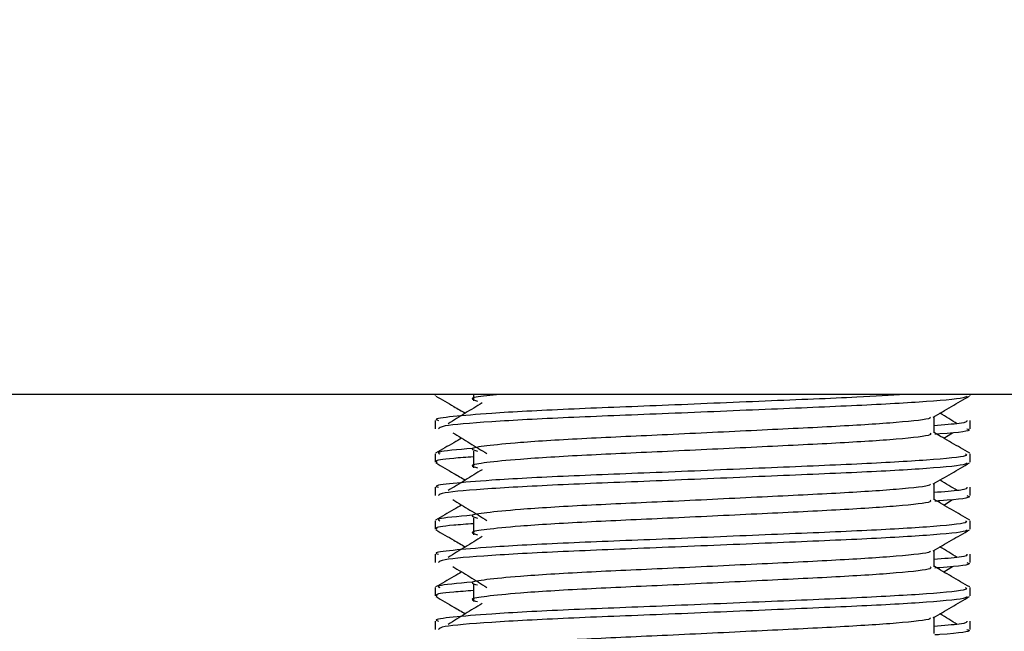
# Model space of a CAD drawing. Header units: millimetres. Extents: x 0 to 420, y 0 to 297.
# Tile 102 of 133: x 297.615 to 298.802, y 197.344 to 198.082. Entities that reach past the tile are written whole.
import ezdxf

# ---------------------------------------------------------------- set-up
doc = ezdxf.new("R2010")
doc.units = ezdxf.units.MM
doc.layers.add('QUOTE', color=174, linetype='Continuous')
doc.styles.add('SLDTEXTSTYLE3', font='TXT', dxfattribs={"width": 0.75})
doc.dimstyles.new('SLDDIMSTYLE0', dxfattribs={"dimtxt": 3, "dimasz": 3, "dimexe": 0, "dimexo": 0.0625, "dimgap": 0.75, "dimtad": 1, "dimdec": 0, "dimlfac": 24.785212, "dimrnd": 1e-09, "dimzin": 12, "dimdsep": 46, "dimtxsty": 'SLDTEXTSTYLE3', "dimsah": 1, "dimcen": 0.09, "dimadec": 0, "dimazin": 3, "dimtfac": 1, "dimtdec": 3, "dimtofl": 0, "dimtmove": 0, "dimatfit": 3, "dimfxl": 0, "dimfrac": 2, "dimtolj": 1, "dimtzin": 12, "dimarcsym": 0})

# ---------------------------------------------------------------- blocks, each defined once
blk = doc.blocks.new('_D')
at = {"layer": 'QUOTE'}
for p, q in [((296.4267, 196.22), (296.4267, 197.8039)), ((318.6174, 196.22), (318.6174, 197.8039)), ((296.4267, 195.8039), (318.6174, 195.8039))]:
    blk.add_line(p, q, dxfattribs=at)
for points in [[(296.4267, 195.8039), (299.4267, 195.3039), (299.4267, 196.3039)], [(318.6174, 195.8039), (315.6174, 196.3039), (315.6174, 195.3039)]]:
    blk.add_solid(points, dxfattribs=at)
at = {"layer": 'QUOTE', "insert": (304.197, 199.6711), "char_height": 3, "attachment_point": 1, "style": 'SLDTEXTSTYLE3'}
blk.add_mtext('550', dxfattribs=at)

msp = doc.modelspace()

# ---------------------------------------------------------------- linework, layer by layer
at = {"color": 7, "linetype": 'Continuous', "lineweight": 25}
for p, q in [((300.15316, 197.62932), (296.7237, 197.62932)), ((298.11565, 197.62932), (298.11565, 197.62824)), ((298.16211, 197.62932), (298.16211, 197.62147)), ((298.7612, 197.62824), (298.7612, 197.62932)), ((298.71752, 197.58292), (298.71752, 197.60259)), ((298.11565, 197.59797), (298.11565, 197.58791)), ((298.7612, 197.58791), (298.7612, 197.59797)), ((298.72916, 197.5766), (298.73996, 197.58322)), ((298.11565, 197.55761), (298.11565, 197.54755)), ((298.16211, 197.56095), (298.16211, 197.54078)), ((298.7612, 197.54755), (298.7612, 197.55761)), ((298.71752, 197.50223), (298.71752, 197.5219)), ((298.11565, 197.51728), (298.11565, 197.50722)), ((298.7612, 197.50722), (298.7612, 197.51728)), ((298.72916, 197.49591), (298.73996, 197.50252)), ((298.11565, 197.47692), (298.11565, 197.46686)), ((298.16211, 197.48026), (298.16211, 197.46008)), ((298.7612, 197.46686), (298.7612, 197.47692)), ((298.11565, 197.43658), (298.11565, 197.42653)), ((298.71752, 197.42153), (298.71752, 197.44121)), ((298.7612, 197.42653), (298.7612, 197.43658)), ((298.72916, 197.41522), (298.73996, 197.42183)), ((298.11565, 197.39623), (298.11565, 197.38616)), ((298.16211, 197.39956), (298.16211, 197.37939)), ((298.7612, 197.38616), (298.7612, 197.39623)), ((298.11565, 197.35589), (298.11565, 197.34583)), ((298.71752, 197.34084), (298.71752, 197.36051)), ((298.7612, 197.34583), (298.7612, 197.35589))]:
    msp.add_line(p, q, dxfattribs=at)
for points, knots in [([(298.68295, 197.62932), (298.66457, 197.62821), (298.61986, 197.62549), (298.51388, 197.62131), (298.3901, 197.61597), (298.27203, 197.61151), (298.1845, 197.60693), (298.13543, 197.60254), (298.113, 197.5999), (298.11843, 197.59834), (298.11969, 197.59797)], [0, 0, 0, 0, 0.1075546, 0.2616311, 0.4200829, 0.5724514, 0.7286449, 0.8487125, 0.9647164, 1, 1, 1, 1]), ([(298.11642, 197.62743), (298.12372, 197.62321), (298.13562, 197.61632), (298.14753, 197.60943), (298.15213, 197.60676)], [0, 0, 0, 0, 0.6131696, 1, 1, 1, 1]), ([(298.75734, 197.62738), (298.7571, 197.62688), (298.75607, 197.62479), (298.71436, 197.62061), (298.62907, 197.61591), (298.51456, 197.61121), (298.39004, 197.60588), (298.27164, 197.60142), (298.17848, 197.59643), (298.12233, 197.59167), (298.12057, 197.58902), (298.11984, 197.58791)], [0, 0, 0, 0, 0.03991172, 0.16615754, 0.28905819, 0.41183595, 0.53810024, 0.65951695, 0.7839817, 0.90969264, 1, 1, 1, 1]), ([(298.19388, 197.62932), (298.18837, 197.62881), (298.16914, 197.62702), (298.15592, 197.62455), (298.16346, 197.62237), (298.16681, 197.6214)], [0, 0, 0, 0, 0.182373, 0.6359785, 1, 1, 1, 1]), ([(298.71665, 197.60209), (298.72395, 197.60631), (298.73854, 197.61476), (298.75313, 197.62321), (298.76043, 197.62743)], [0, 0, 0, 0, 0.4999356, 1, 1, 1, 1]), ([(298.17254, 197.61927), (298.16566, 197.61506), (298.15191, 197.60663), (298.13818, 197.59821), (298.13132, 197.594)], [0, 0, 0, 0, 0.49999, 1, 1, 1, 1]), ([(298.74554, 197.594), (298.73867, 197.59821), (298.73174, 197.60247), (298.7248, 197.60672), (298.72473, 197.60676)], [0, 0, 0, 0, 0.9898318, 1, 1, 1, 1]), ([(298.71257, 197.60203), (298.71291, 197.60157), (298.71439, 197.59954), (298.67639, 197.59539), (298.60343, 197.59069), (298.50423, 197.58599), (298.39652, 197.58067), (298.29451, 197.5762), (298.21912, 197.57162), (298.17568, 197.56724), (298.15539, 197.56402), (298.1633, 197.56184), (298.16683, 197.56087)], [0, 0, 0, 0, 0.0351066, 0.1561349, 0.2739528, 0.3916527, 0.5126988, 0.6290926, 0.7484115, 0.8401345, 0.9287498, 1, 1, 1, 1]), ([(298.75717, 197.59797), (298.75735, 197.59677), (298.75765, 197.59473), (298.72918, 197.59251), (298.71752, 197.5916)], [0, 0, 0, 0, 0.5906829, 1, 1, 1, 1]), ([(298.13689, 197.58322), (298.14377, 197.57901), (298.15753, 197.57058), (298.17126, 197.56216), (298.17812, 197.55794)], [0, 0, 0, 0, 0.5000113, 1, 1, 1, 1]), ([(298.7127, 197.58286), (298.71358, 197.58208), (298.71623, 197.57973), (298.67695, 197.57522), (298.60328, 197.57052), (298.50427, 197.56582), (298.39651, 197.56049), (298.29451, 197.55603), (298.21912, 197.55145), (298.17568, 197.54707), (298.1554, 197.54385), (298.1633, 197.54167), (298.16681, 197.54071)], [0, 0, 0, 0, 0.059132, 0.1771634, 0.2920638, 0.4068492, 0.5248979, 0.6384095, 0.7547738, 0.8442256, 0.9306466, 1, 1, 1, 1]), ([(298.76059, 197.55842), (298.75329, 197.56264), (298.73894, 197.57095), (298.72458, 197.57926), (298.71752, 197.58334)], [0, 0, 0, 0, 0.50836813, 1, 1, 1, 1]), ([(298.75702, 197.58791), (298.7582, 197.58753), (298.76422, 197.5856), (298.74869, 197.5832), (298.72051, 197.58139), (298.71839, 197.58126)], [0, 0, 0, 0, 0.1837303, 0.93855559, 1, 1, 1, 1]), ([(298.14769, 197.5766), (298.14451, 197.57476), (298.13404, 197.5687), (298.12356, 197.56264), (298.11626, 197.55842)], [0, 0, 0, 0, 0.3033381, 1, 1, 1, 1]), ([(298.75561, 197.55761), (298.75662, 197.55684), (298.75964, 197.5545), (298.71426, 197.55001), (298.62909, 197.5453), (298.51459, 197.5406), (298.38992, 197.53528), (298.27208, 197.53081), (298.18448, 197.52623), (298.13543, 197.52185), (298.113, 197.51921), (298.11843, 197.51764), (298.11969, 197.51728)], [0, 0, 0, 0, 0.0610772, 0.1845123, 0.3046768, 0.4247211, 0.5481742, 0.6668878, 0.7885815, 0.8821287, 0.9725098, 1, 1, 1, 1]), ([(298.16032, 197.56422), (298.14285, 197.56274), (298.11601, 197.56045), (298.11989, 197.55835), (298.12124, 197.55761)], [0, 0, 0, 0, 0.6510435, 1, 1, 1, 1]), ([(298.11642, 197.54674), (298.12372, 197.54252), (298.13562, 197.53563), (298.14753, 197.52874), (298.15213, 197.52607)], [0, 0, 0, 0, 0.6131696, 1, 1, 1, 1]), ([(298.16211, 197.55407), (298.15353, 197.55344), (298.12716, 197.55151), (298.11458, 197.54947), (298.11763, 197.54791), (298.11833, 197.54755)], [0, 0, 0, 0, 0.2705432, 0.831179, 1, 1, 1, 1]), ([(298.75734, 197.54668), (298.7571, 197.54618), (298.75607, 197.5441), (298.71436, 197.53992), (298.62907, 197.53521), (298.51456, 197.53052), (298.39004, 197.52519), (298.27164, 197.52073), (298.17848, 197.51573), (298.12233, 197.51097), (298.12057, 197.50833), (298.11984, 197.50722)], [0, 0, 0, 0, 0.03991172, 0.16615754, 0.28905819, 0.41183595, 0.53810024, 0.65951695, 0.7839817, 0.90969264, 1, 1, 1, 1]), ([(298.71665, 197.5214), (298.72395, 197.52562), (298.73854, 197.53407), (298.75313, 197.54252), (298.76043, 197.54674)], [0, 0, 0, 0, 0.4999356, 1, 1, 1, 1]), ([(298.17254, 197.53858), (298.16566, 197.53436), (298.15191, 197.52594), (298.13818, 197.51752), (298.13132, 197.51331)], [0, 0, 0, 0, 0.49999, 1, 1, 1, 1]), ([(298.71257, 197.52133), (298.71291, 197.52088), (298.71439, 197.51885), (298.67639, 197.5147), (298.60343, 197.51), (298.50423, 197.5053), (298.39652, 197.49997), (298.29451, 197.49551), (298.21912, 197.49093), (298.17568, 197.48655), (298.15539, 197.48333), (298.1633, 197.48115), (298.16683, 197.48018)], [0, 0, 0, 0, 0.0351066, 0.1561349, 0.2739528, 0.3916527, 0.5126988, 0.6290926, 0.7484115, 0.8401345, 0.9287498, 1, 1, 1, 1]), ([(298.74554, 197.51331), (298.73867, 197.51752), (298.73174, 197.52177), (298.7248, 197.52603), (298.72473, 197.52607)], [0, 0, 0, 0, 0.9898318, 1, 1, 1, 1]), ([(298.75717, 197.51728), (298.75735, 197.51607), (298.75765, 197.51403), (298.72918, 197.51182), (298.71752, 197.51091)], [0, 0, 0, 0, 0.5906829, 1, 1, 1, 1]), ([(298.75702, 197.50722), (298.7582, 197.50684), (298.76422, 197.50491), (298.74869, 197.5025), (298.72051, 197.5007), (298.71839, 197.50056)], [0, 0, 0, 0, 0.1837303, 0.9385556, 1, 1, 1, 1]), ([(298.14769, 197.49591), (298.14451, 197.49407), (298.13404, 197.48801), (298.12356, 197.48195), (298.11626, 197.47772)], [0, 0, 0, 0, 0.3033381, 1, 1, 1, 1]), ([(298.13689, 197.50252), (298.14377, 197.49831), (298.15753, 197.48989), (298.17126, 197.48146), (298.17812, 197.47725)], [0, 0, 0, 0, 0.5000113, 1, 1, 1, 1]), ([(298.7127, 197.50217), (298.71358, 197.50138), (298.71623, 197.49904), (298.67695, 197.49453), (298.60328, 197.48982), (298.50427, 197.48513), (298.39651, 197.4798), (298.29451, 197.47534), (298.21912, 197.47076), (298.17568, 197.46638), (298.1554, 197.46316), (298.1633, 197.46098), (298.16681, 197.46001)], [0, 0, 0, 0, 0.059132, 0.1771634, 0.2920638, 0.4068492, 0.5248979, 0.6384095, 0.7547738, 0.8442256, 0.9306466, 1, 1, 1, 1]), ([(298.76059, 197.47772), (298.75329, 197.48195), (298.73894, 197.49025), (298.72458, 197.49856), (298.71752, 197.50265)], [0, 0, 0, 0, 0.5083681, 1, 1, 1, 1]), ([(298.16032, 197.48353), (298.14285, 197.48204), (298.11601, 197.47976), (298.11989, 197.47765), (298.12124, 197.47692)], [0, 0, 0, 0, 0.6510435, 1, 1, 1, 1]), ([(298.75561, 197.47692), (298.75662, 197.47615), (298.75964, 197.47381), (298.71426, 197.46931), (298.62909, 197.46461), (298.51459, 197.45991), (298.38992, 197.45458), (298.27208, 197.45012), (298.18448, 197.44554), (298.13543, 197.44116), (298.113, 197.43852), (298.11843, 197.43695), (298.11969, 197.43658)], [0, 0, 0, 0, 0.0610772, 0.1845123, 0.3046768, 0.4247211, 0.5481742, 0.6668878, 0.7885815, 0.8821287, 0.9725098, 1, 1, 1, 1]), ([(298.16211, 197.47338), (298.15353, 197.47275), (298.12716, 197.47082), (298.11458, 197.46877), (298.11763, 197.46722), (298.11833, 197.46686)], [0, 0, 0, 0, 0.2705432, 0.831179, 1, 1, 1, 1]), ([(298.11642, 197.46605), (298.12372, 197.46182), (298.13562, 197.45493), (298.14753, 197.44804), (298.15213, 197.44538)], [0, 0, 0, 0, 0.6131696, 1, 1, 1, 1]), ([(298.75734, 197.46599), (298.7571, 197.46549), (298.75607, 197.46341), (298.71436, 197.45922), (298.62907, 197.45452), (298.51456, 197.44982), (298.39004, 197.4445), (298.27164, 197.44004), (298.17848, 197.43504), (298.12233, 197.43028), (298.12057, 197.42763), (298.11984, 197.42653)], [0, 0, 0, 0, 0.03991172, 0.16615754, 0.28905819, 0.41183595, 0.53810024, 0.65951695, 0.7839817, 0.90969264, 1, 1, 1, 1]), ([(298.71665, 197.4407), (298.72395, 197.44493), (298.73854, 197.45338), (298.75313, 197.46182), (298.76043, 197.46605)], [0, 0, 0, 0, 0.4999356, 1, 1, 1, 1]), ([(298.17254, 197.45788), (298.16566, 197.45367), (298.15191, 197.44525), (298.13818, 197.43682), (298.13132, 197.43261)], [0, 0, 0, 0, 0.49999, 1, 1, 1, 1]), ([(298.71257, 197.44064), (298.71291, 197.44018), (298.71439, 197.43816), (298.67639, 197.434), (298.60343, 197.4293), (298.50423, 197.42461), (298.39652, 197.41928), (298.29451, 197.41482), (298.21912, 197.41024), (298.17568, 197.40586), (298.15539, 197.40263), (298.1633, 197.40046), (298.16683, 197.39949)], [0, 0, 0, 0, 0.0351066, 0.1561349, 0.2739528, 0.3916527, 0.5126988, 0.6290926, 0.7484115, 0.8401345, 0.9287498, 1, 1, 1, 1]), ([(298.75717, 197.43658), (298.75735, 197.43538), (298.75765, 197.43334), (298.72918, 197.43112), (298.71752, 197.43022)], [0, 0, 0, 0, 0.5906829, 1, 1, 1, 1]), ([(298.74554, 197.43261), (298.73867, 197.43682), (298.73174, 197.44108), (298.7248, 197.44533), (298.72473, 197.44538)], [0, 0, 0, 0, 0.9898318, 1, 1, 1, 1]), ([(298.75702, 197.42653), (298.7582, 197.42615), (298.76422, 197.42422), (298.74869, 197.42181), (298.72051, 197.42), (298.71839, 197.41987)], [0, 0, 0, 0, 0.1837303, 0.9385556, 1, 1, 1, 1]), ([(298.14769, 197.41522), (298.14451, 197.41338), (298.13404, 197.40731), (298.12356, 197.40125), (298.11626, 197.39703)], [0, 0, 0, 0, 0.3033381, 1, 1, 1, 1]), ([(298.13689, 197.42183), (298.14377, 197.41762), (298.15753, 197.4092), (298.17126, 197.40077), (298.17812, 197.39656)], [0, 0, 0, 0, 0.5000113, 1, 1, 1, 1]), ([(298.7127, 197.42147), (298.71358, 197.42069), (298.71623, 197.41835), (298.67695, 197.41384), (298.60328, 197.40913), (298.50427, 197.40443), (298.39651, 197.39911), (298.29451, 197.39464), (298.21912, 197.39006), (298.17568, 197.38568), (298.1554, 197.38246), (298.1633, 197.38029), (298.16681, 197.37932)], [0, 0, 0, 0, 0.059132, 0.1771634, 0.2920638, 0.4068492, 0.5248979, 0.6384095, 0.7547738, 0.8442256, 0.9306466, 1, 1, 1, 1]), ([(298.76059, 197.39703), (298.75329, 197.40125), (298.73894, 197.40956), (298.72458, 197.41787), (298.71752, 197.42195)], [0, 0, 0, 0, 0.5083681, 1, 1, 1, 1]), ([(298.16032, 197.40284), (298.14285, 197.40135), (298.11601, 197.39907), (298.11989, 197.39696), (298.12124, 197.39623)], [0, 0, 0, 0, 0.6510435, 1, 1, 1, 1]), ([(298.75561, 197.39623), (298.75662, 197.39545), (298.75964, 197.39312), (298.71426, 197.38862), (298.62909, 197.38391), (298.51459, 197.37922), (298.38992, 197.37389), (298.27208, 197.36943), (298.18448, 197.36485), (298.13543, 197.36046), (298.113, 197.35782), (298.11843, 197.35626), (298.11969, 197.35589)], [0, 0, 0, 0, 0.0610772, 0.1845123, 0.3046768, 0.4247211, 0.5481742, 0.6668878, 0.7885815, 0.8821287, 0.9725098, 1, 1, 1, 1]), ([(298.16211, 197.39269), (298.15353, 197.39206), (298.12716, 197.39013), (298.11458, 197.38808), (298.11763, 197.38652), (298.11833, 197.38616)], [0, 0, 0, 0, 0.2705432, 0.831179, 1, 1, 1, 1]), ([(298.11642, 197.38535), (298.12372, 197.38113), (298.13562, 197.37424), (298.14753, 197.36735), (298.15213, 197.36468)], [0, 0, 0, 0, 0.6131696, 1, 1, 1, 1]), ([(298.75734, 197.3853), (298.7571, 197.3848), (298.75607, 197.38271), (298.71436, 197.37853), (298.62907, 197.37383), (298.51456, 197.36913), (298.39004, 197.3638), (298.27164, 197.35934), (298.17848, 197.35435), (298.12233, 197.34959), (298.12057, 197.34694), (298.11984, 197.34583)], [0, 0, 0, 0, 0.03991172, 0.16615754, 0.28905819, 0.41183595, 0.53810024, 0.65951695, 0.7839817, 0.90969264, 1, 1, 1, 1]), ([(298.17254, 197.37719), (298.16566, 197.37298), (298.15191, 197.36455), (298.13818, 197.35613), (298.13132, 197.35192)], [0, 0, 0, 0, 0.49999, 1, 1, 1, 1]), ([(298.71665, 197.36001), (298.72395, 197.36423), (298.73854, 197.37268), (298.75313, 197.38113), (298.76043, 197.38535)], [0, 0, 0, 0, 0.4999356, 1, 1, 1, 1]), ([(298.74554, 197.35192), (298.73867, 197.35613), (298.73174, 197.36039), (298.7248, 197.36464), (298.72473, 197.36468)], [0, 0, 0, 0, 0.9898318, 1, 1, 1, 1]), ([(298.71257, 197.35995), (298.71291, 197.35949), (298.71439, 197.35746), (298.67639, 197.35331), (298.60343, 197.34861), (298.50423, 197.34391), (298.39652, 197.33859), (298.29451, 197.33412), (298.21912, 197.32954), (298.17568, 197.32516), (298.15539, 197.32194), (298.1633, 197.31976), (298.16683, 197.3188)], [0, 0, 0, 0, 0.0351066, 0.1561349, 0.2739528, 0.3916527, 0.5126988, 0.6290926, 0.7484115, 0.8401345, 0.9287498, 1, 1, 1, 1]), ([(298.75717, 197.35589), (298.75735, 197.35469), (298.75765, 197.35265), (298.72918, 197.35043), (298.71752, 197.34952)], [0, 0, 0, 0, 0.5906829, 1, 1, 1, 1]), ([(298.75702, 197.34583), (298.7582, 197.34546), (298.76422, 197.34352), (298.74869, 197.34112), (298.72051, 197.33931), (298.71839, 197.33918)], [0, 0, 0, 0, 0.1837303, 0.93855559, 1, 1, 1, 1])]:
    msp.add_open_spline(points, degree=3, knots=knots, dxfattribs=at)

# ---------------------------------------------------------------- dimensions: what is measured, and where the dimension line sits
at = {"layer": 'QUOTE'}
dim = msp.add_linear_dim(base=(318.61737, 195.8039), p1=(296.42672, 194.22003), p2=(318.61737, 194.22003), dimstyle='SLDDIMSTYLE0', dxfattribs=at)
dim.commit()
dim.dimension.update_dxf_attribs({"geometry": '_D', "text_midpoint": (307.52204, 195.8039), "dimtype": 160})

doc.saveas('drawing.dxf')
